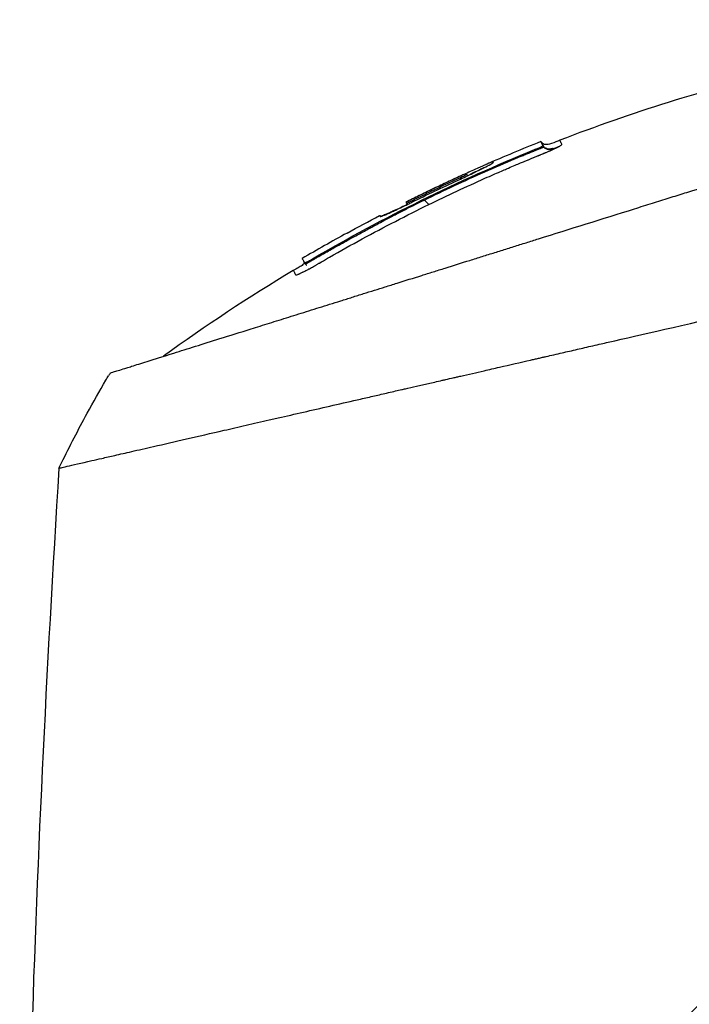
# Model space of a CAD drawing. Header units: millimetres. Extents: x 0 to 4378, y 0 to 2376.
# Tile 65 of 256: x 180 to 226, y 671 to 739. Entities that reach past the tile are written whole.
import ezdxf

# ---------------------------------------------------------------- set-up
doc = ezdxf.new("R2010")
doc.units = ezdxf.units.MM
doc.header["$LTSCALE"] = 0.2

# ---------------------------------------------------------------- blocks, each defined once
blk = doc.blocks.new('A$C078f5041')
for p, q in [((24.686, 230.961), (24.686, 230.961)), ((25.873, 230.589), (25.8, 230.516)), ((25.873, 230.589), (26.015, 230.868)), ((26.015, 230.868), (25.942, 230.796)), ((26.444, 230.312), (26.391, 230.26)), ((31.208, 228.644), (31.075, 228.512)), ((31.563, 228.286), (31.637, 228.36)), ((33.782, 226.504), (34.095, 226.817)), ((35.343, 226.603), (35.256, 226.516)), ((35.344, 226.604), (35.344, 226.604)), ((35.374, 226.664), (35.374, 226.665)), ((36.754, 225.467), (36.754, 225.467)), ((37.199, 225.732), (37.137, 225.67)), ((37.199, 225.731), (37.137, 225.669)), ((37.167, 225.669), (37.165, 225.667)), ((39.46, 224.527), (39.457, 224.524)), ((39.458, 224.523), (39.46, 224.527)), ((41.81, 222.684), (41.859, 222.734)), ((42.372, 222.397), (42.429, 222.455))]:
    blk.add_line(p, q)
for centre, radius, start, end in [((-18.856, 118.524), 120.788, 63.64121, 65.31295), ((-19.077, 117.833), 121.694, 61.24936, 62.45507), ((-19.076, 117.836), 121.689, 61.24844, 62.45484), ((-18.383, 170.562), 86.482, 28.64602, 30.39578), ((-18.37, 170.569), 86.467, 26.08279, 28.64596)]:
    blk.add_arc(centre, radius, start, end)
for centre, major_axis, ratio, start_param, end_param in [((-15.467, 172.949), (53.33, -65.746), 0.977068, 1.416312, 1.42047), ((-18.387, 170.561), (-37.647, 77.862), 1, 4.712389, 4.717251)]:
    blk.add_ellipse(centre, major_axis=major_axis, ratio=ratio, start_param=start_param, end_param=end_param)
for points, knots in [([(-21.702, 239.103), (-11.252, 239.329), (-0.686, 238.183), (14.637, 234.472), (19.73, 232.878), (24.686, 230.961)], [0, 0, 0, 0, 3.135776, 3.135776, 4.729873, 4.729873, 4.729873, 4.729873]), ([(55.923, 214.808), (55.923, 214.808), (55.924, 214.808), (55.848, 214.832), (55.803, 214.846), (55.706, 214.876), (55.662, 214.89), (55.414, 214.968), (55.128, 215.057), (54.657, 215.205), (54.546, 215.24), (54.116, 215.374), (53.757, 215.487), (52.812, 215.783), (52.191, 215.977), (50.56, 216.487), (49.493, 216.822), (47.614, 217.41), (46.89, 217.637), (45.713, 218.005), (45.287, 218.138), (44.416, 218.411), (43.967, 218.551), (43.284, 218.765), (43.055, 218.837), (42.593, 218.981), (42.354, 219.056), (41.873, 219.207), (41.635, 219.282), (41.157, 219.431), (40.917, 219.506), (40.424, 219.66), (40.166, 219.741), (39.641, 219.905), (39.376, 219.988), (38.848, 220.154), (38.582, 220.237), (37.819, 220.476), (37.316, 220.633), (36.545, 220.874), (36.27, 220.96), (35.436, 221.222), (34.858, 221.402), (34.027, 221.663), (33.752, 221.749), (33.345, 221.876), (33.205, 221.92), (32.93, 222.006), (32.79, 222.05), (32.081, 222.272), (31.513, 222.449), (30.649, 222.72), (30.359, 222.811), (29.782, 222.991), (29.492, 223.082), (28.909, 223.264), (28.622, 223.354), (28.182, 223.492), (28.033, 223.538), (27.743, 223.629), (27.602, 223.674), (27.308, 223.765), (27.16, 223.812), (26.738, 223.944), (26.451, 224.034), (23.977, 224.808), (21.745, 225.506), (19.292, 226.274), (19.084, 226.339), (18.667, 226.469), (18.463, 226.533), (18.063, 226.659), (17.865, 226.721), (17.474, 226.843), (17.282, 226.903), (16.904, 227.021), (16.715, 227.08), (16.175, 227.249), (15.814, 227.363), (14.775, 227.688), (14.089, 227.902), (13.143, 228.198), (12.851, 228.29), (12.421, 228.424), (12.284, 228.467), (11.879, 228.594), (11.614, 228.677), (11.098, 228.838), (10.852, 228.915), (10.14, 229.138), (9.677, 229.283), (8.409, 229.679), (7.607, 229.93), (6.218, 230.365), (5.626, 230.55), (4.159, 231.009), (3.29, 231.282), (2.005, 231.683), (1.58, 231.816), (0.948, 232.014), (0.738, 232.08), (0.424, 232.178), (0.32, 232.21), (0.164, 232.259), (0.112, 232.275), (0.034, 232.3), (0.008, 232.308), (-0.043, 232.324), (-0.069, 232.332), (-0.095, 232.34)], [0.000002, 0.000002, 0.000002, 0.000002, 0.069197, 0.069197, 0.114534, 0.114534, 0.144702, 0.144702, 0.264696, 0.264696, 0.298939, 0.298939, 0.390543, 0.390543, 0.512586, 0.512586, 0.675499, 0.675499, 0.768567, 0.768567, 0.818982, 0.818982, 0.869168, 0.869168, 0.893816, 0.893816, 0.918563, 0.918563, 0.942438, 0.942438, 0.965778, 0.965778, 0.990015, 0.990015, 1.013238, 1.013238, 1.036561, 1.036561, 1.079437, 1.079437, 1.103029, 1.103029, 1.150554, 1.150554, 1.170118, 1.170118, 1.179962, 1.179962, 1.190604, 1.190604, 1.231769, 1.231769, 1.252381, 1.252381, 1.273109, 1.273109, 1.29373, 1.29373, 1.303437, 1.303437, 1.31286, 1.31286, 1.322284, 1.322284, 1.341511, 1.341511, 1.488539, 1.488539, 1.502369, 1.502369, 1.515667, 1.515667, 1.528459, 1.528459, 1.540776, 1.540776, 1.552791, 1.552791, 1.576553, 1.576553, 1.621793, 1.621793, 1.642228, 1.642228, 1.65172, 1.65172, 1.669964, 1.669964, 1.68722, 1.68722, 1.719636, 1.719636, 1.776396, 1.776396, 1.818992, 1.818992, 1.882883, 1.882883, 1.914826, 1.914826, 1.930788, 1.930788, 1.938768, 1.938768, 1.942759, 1.942759, 1.944754, 1.944754, 1.946743, 1.946743, 1.946743, 1.946743]), ([(24.775, 230.518), (24.762, 230.525), (24.75, 230.532), (24.738, 230.538), (24.732, 230.541), (24.726, 230.544), (24.721, 230.547), (24.715, 230.55), (24.71, 230.554), (24.704, 230.557), (24.699, 230.56), (24.694, 230.562), (24.688, 230.565), (24.683, 230.568), (24.678, 230.571), (24.673, 230.574), (24.664, 230.58), (24.654, 230.585), (24.646, 230.59), (24.611, 230.612), (24.584, 230.63), (24.567, 230.644), (24.549, 230.659), (24.541, 230.67), (24.541, 230.678), (24.542, 230.679), (24.543, 230.681), (24.543, 230.683), (24.544, 230.684), (24.545, 230.686), (24.546, 230.687), (24.547, 230.691), (24.549, 230.694), (24.551, 230.697), (24.563, 230.722), (24.575, 230.745), (24.586, 230.766), (24.607, 230.806), (24.624, 230.84), (24.638, 230.868), (24.639, 230.87), (24.64, 230.872), (24.641, 230.874), (24.655, 230.9), (24.665, 230.92), (24.673, 230.935), (24.673, 230.936), (24.674, 230.937), (24.675, 230.939), (24.682, 230.953), (24.686, 230.96), (24.686, 230.961)], [-1, -1, -1, -1, -0.9989185, -0.9989185, -0.9989185, -0.9983778, -0.9983778, -0.9983778, -0.9978371, -0.9978371, -0.9978371, -0.9972963, -0.9972963, -0.9972963, -0.9967556, -0.9967556, -0.9967556, -0.9956741, -0.9956741, -0.9956741, -0.9913482, -0.9913482, -0.9913482, -0.9870224, -0.9870224, -0.9870224, -0.9859409, -0.9859409, -0.9859409, -0.9848594, -0.9848594, -0.9848594, -0.9826965, -0.9826965, -0.9826965, -0.965393, -0.965393, -0.965393, -0.9332255, -0.9332255, -0.9332255, -0.930786, -0.930786, -0.930786, -0.8993296, -0.8993296, -0.8993296, -0.896179, -0.896179, -0.896179, -0.8616263, -0.8616263, -0.8616263, -0.8616263]), ([(24.686, 230.961), (24.877, 230.887), (25.063, 230.798), (25.357, 230.697), (25.46, 230.668), (25.627, 230.657), (25.691, 230.662), (25.806, 230.696), (25.859, 230.724), (25.918, 230.772), (25.93, 230.784), (25.942, 230.796)], [0, 0, 0, 0, 0.0615747, 0.0615747, 0.0930895, 0.0930895, 0.1117251, 0.1117251, 0.1291947, 0.1291947, 0.1343162, 0.1343162, 0.1343162, 0.1343162]), ([(33.782, 226.504), (32.494, 227.134), (31.195, 227.74), (29.885, 228.322), (29.673, 228.417), (29.477, 228.503), (29.265, 228.596), (29.233, 228.61), (29.028, 228.7), (28.873, 228.767), (28.606, 228.883), (28.492, 228.932), (28.392, 228.975), (28.21, 229.053), (28.045, 229.123), (27.748, 229.248), (27.617, 229.304), (27.388, 229.4), (27.29, 229.44), (27.176, 229.488), (27.145, 229.5), (27.117, 229.512), (27.031, 229.548), (26.95, 229.581), (26.873, 229.613), (26.87, 229.614), (26.867, 229.615), (26.848, 229.623), (26.813, 229.637), (26.71, 229.679), (26.643, 229.707), (26.548, 229.745), (26.537, 229.749), (26.521, 229.756), (26.516, 229.758), (26.511, 229.76), (26.423, 229.795), (26.346, 229.826), (26.249, 229.866), (26.22, 229.878), (26.194, 229.888), (26.18, 229.894), (26.161, 229.902), (26.125, 229.917), (26.112, 229.922), (26.088, 229.932), (26.077, 229.936), (26.057, 229.944), (26.048, 229.948), (26.039, 229.952), (26.025, 229.958), (26.01, 229.964), (25.958, 229.985), (25.92, 230.001), (25.88, 230.018), (25.862, 230.025), (25.842, 230.034), (25.798, 230.052), (25.775, 230.062), (25.738, 230.077), (25.725, 230.083), (25.686, 230.099), (25.659, 230.111), (25.603, 230.135), (25.574, 230.147), (25.544, 230.16), (25.514, 230.172), (25.488, 230.184), (25.453, 230.199), (25.443, 230.203), (25.422, 230.212), (25.411, 230.217), (25.389, 230.227), (25.378, 230.232), (25.349, 230.245), (25.333, 230.252), (25.313, 230.261), (25.308, 230.263), (25.288, 230.272), (25.276, 230.277), (25.256, 230.286), (25.248, 230.29), (25.242, 230.293), (25.221, 230.302), (25.199, 230.312), (25.148, 230.336), (25.117, 230.35), (25.057, 230.378), (25.028, 230.392), (24.995, 230.408), (24.99, 230.41), (24.985, 230.412), (24.975, 230.417), (24.965, 230.422), (24.936, 230.436), (24.919, 230.445), (24.887, 230.461), (24.873, 230.468), (24.847, 230.481), (24.835, 230.487), (24.815, 230.497), (24.807, 230.502), (24.792, 230.509), (24.786, 230.513), (24.778, 230.516), (24.776, 230.517), (24.775, 230.518)], [-1, -1, -1, -1, -0.5714286, -0.5714286, -0.5714286, -0.5255574, -0.5255574, -0.517013, -0.517013, -0.4712009, -0.4712009, -0.4285714, -0.4285714, -0.4285714, -0.3868059, -0.3868059, -0.3450253, -0.3450253, -0.3032608, -0.3032608, -0.2857143, -0.2857143, -0.2857143, -0.2513176, -0.2513176, -0.25, -0.25, -0.25, -0.2337562, -0.2337562, -0.2172936, -0.2172936, -0.2152452, -0.2152452, -0.2142857, -0.2142857, -0.2142857, -0.1903263, -0.1903263, -0.1785714, -0.1785714, -0.1785714, -0.170079, -0.170079, -0.1658975, -0.1658975, -0.16301, -0.16301, -0.1607143, -0.1607143, -0.1607143, -0.15572, -0.15572, -0.1428571, -0.1428571, -0.1428571, -0.1345003, -0.1345003, -0.1263958, -0.1263958, -0.1223688, -0.1223688, -0.1146267, -0.1146267, -0.1071429, -0.1071429, -0.1071429, -0.1010737, -0.1010737, -0.0986615, -0.0986615, -0.0956016, -0.0956016, -0.0922441, -0.0922441, -0.0863776, -0.0863776, -0.0841138, -0.0841138, -0.0777712, -0.0777712, -0.0714286, -0.0714286, -0.0714286, -0.0625785, -0.0625785, -0.0498607, -0.0498607, -0.0377346, -0.0377346, -0.0357143, -0.0357143, -0.0357143, -0.0328765, -0.0328765, -0.0268637, -0.0268637, -0.0209459, -0.0209459, -0.0148784, -0.0148784, -0.0087709, -0.0087709, -0.0026649, -0.0026649, 0, 0, 0, 0]), ([(25.157, 230.394), (25.158, 230.394), (25.161, 230.393), (25.167, 230.391), (25.173, 230.389), (25.194, 230.383), (25.21, 230.379), (25.275, 230.362), (25.324, 230.353), (25.433, 230.345), (25.495, 230.348), (25.585, 230.373), (25.614, 230.384), (25.653, 230.404), (25.663, 230.409), (25.681, 230.42), (25.688, 230.424), (25.696, 230.43), (25.697, 230.43), (25.698, 230.431), (25.698, 230.431), (25.699, 230.431), (25.699, 230.432), (25.699, 230.432), (25.699, 230.432), (25.699, 230.432)], [0.03476979, 0.03476979, 0.03476979, 0.03476979, 0.03527446, 0.03527446, 0.03739932, 0.03739932, 0.04377442, 0.04377442, 0.06293776, 0.06293776, 0.08405328, 0.08405328, 0.09413373, 0.09413373, 0.09775177, 0.09775177, 0.10046423, 0.10046423, 0.10071842, 0.10071842, 0.10086598, 0.10086598, 0.10093976, 0.10093976, 0.10094429, 0.10094429, 0.10094429, 0.10094429]), ([(25.813, 230.499), (25.808, 230.503), (25.804, 230.506), (25.801, 230.51), (25.8, 230.511), (25.799, 230.514), (25.799, 230.515), (25.8, 230.516), (25.8, 230.516), (25.8, 230.516)], [0.0000001, 0.0000001, 0.0000001, 0.0000001, 0.4648523, 0.4648523, 0.6972784, 0.6972784, 0.9297046, 0.9297046, 0.9999997, 0.9999997, 0.9999997, 0.9999997]), ([(25.8, 230.516), (25.8, 230.517), (25.8, 230.518), (25.801, 230.518), (25.801, 230.519), (25.801, 230.519), (25.802, 230.52), (25.802, 230.522), (25.803, 230.523), (25.804, 230.525), (25.807, 230.53), (25.81, 230.536), (25.813, 230.542), (25.815, 230.547), (25.818, 230.553), (25.821, 230.558), (25.822, 230.56), (25.822, 230.561), (25.823, 230.562), (25.824, 230.564), (25.825, 230.565), (25.825, 230.566), (25.827, 230.569), (25.828, 230.572), (25.829, 230.574), (25.84, 230.595), (25.85, 230.615), (25.859, 230.633), (25.878, 230.669), (25.893, 230.699), (25.905, 230.723), (25.917, 230.747), (25.927, 230.765), (25.933, 230.777), (25.939, 230.789), (25.942, 230.795), (25.942, 230.796), (25.942, 230.796), (25.942, 230.796), (25.942, 230.796), (25.942, 230.796), (25.942, 230.796), (25.942, 230.796)], [0, 0, 0, 0, 0.0013857, 0.0013857, 0.0013857, 0.0033723, 0.0033723, 0.0033723, 0.0073454, 0.0073454, 0.0073454, 0.0232379, 0.0232379, 0.0232379, 0.0391303, 0.0391303, 0.0391303, 0.0431034, 0.0431034, 0.0431034, 0.0470765, 0.0470765, 0.0470765, 0.0550227, 0.0550227, 0.0550227, 0.1185925, 0.1185925, 0.1185925, 0.2457321, 0.2457321, 0.2457321, 0.3728716, 0.3728716, 0.3728716, 0.5000112, 0.5000112, 0.5000112, 0.5021867, 0.5021867, 0.5021867, 0.5021913, 0.5021913, 0.5021913, 0.5021913]), ([(26.391, 230.26), (26.383, 230.263), (26.375, 230.266), (26.367, 230.27), (26.345, 230.279), (26.323, 230.288), (26.3, 230.297), (26.256, 230.314), (26.212, 230.331), (26.17, 230.348), (26.138, 230.361), (26.107, 230.373), (26.078, 230.384), (26.05, 230.395), (26.023, 230.406), (25.998, 230.416), (25.979, 230.423), (25.961, 230.431), (25.944, 230.438), (25.924, 230.446), (25.906, 230.453), (25.89, 230.46), (25.88, 230.465), (25.871, 230.469), (25.863, 230.473), (25.85, 230.478), (25.839, 230.484), (25.83, 230.489), (25.823, 230.493), (25.817, 230.496), (25.813, 230.499)], [0.0000004, 0.0000004, 0.0000004, 0.0000004, 0.0317634, 0.0317634, 0.0317634, 0.1197849, 0.1197849, 0.1197849, 0.2958279, 0.2958279, 0.2958279, 0.4283299, 0.4283299, 0.4283299, 0.5535213, 0.5535213, 0.5535213, 0.647914, 0.647914, 0.647914, 0.7573052, 0.7573052, 0.7573052, 0.823957, 0.823957, 0.823957, 0.9223757, 0.9223757, 0.9223757, 0.9999999, 0.9999999, 0.9999999, 0.9999999]), ([(26.444, 230.312), (26.372, 230.342), (26.301, 230.371), (26.162, 230.432), (26.095, 230.462), (25.987, 230.514), (25.945, 230.536), (25.9, 230.562), (25.889, 230.57), (25.874, 230.582), (25.871, 230.587), (25.873, 230.589)], [-0.09630619, -0.09630619, -0.09630619, -0.09630619, -0.07315238, -0.07315238, -0.0481541, -0.0481541, -0.02507616, -0.02507616, -0.01226192, -0.01226192, -0.000001, -0.000001, -0.000001, -0.000001]), ([(34.095, 226.817), (32.709, 227.496), (31.31, 228.148), (29.898, 228.773), (29.192, 229.086), (28.484, 229.391), (27.772, 229.69), (27.594, 229.765), (27.416, 229.839), (27.238, 229.913), (27.193, 229.932), (27.148, 229.95), (27.104, 229.968), (27.082, 229.978), (27.059, 229.987), (27.037, 229.996), (27.015, 230.005), (26.992, 230.014), (26.97, 230.024), (26.881, 230.06), (26.792, 230.097), (26.702, 230.133), (26.613, 230.17), (26.524, 230.206), (26.434, 230.242), (26.423, 230.247), (26.412, 230.252), (26.401, 230.256), (26.398, 230.257), (26.394, 230.259), (26.391, 230.26)], [0, 0, 0, 0, 0.548701, 0.548701, 0.548701, 0.823051, 0.823051, 0.823051, 0.891639, 0.891639, 0.891639, 0.908786, 0.908786, 0.908786, 0.917359, 0.917359, 0.917359, 0.925933, 0.925933, 0.925933, 0.960226, 0.960226, 0.960226, 0.99452, 0.99452, 0.99452, 0.998807, 0.998807, 0.998807, 1, 1, 1, 1]), ([(41.859, 222.734), (39.381, 224.181), (36.857, 225.536), (31.714, 228.064), (29.1, 229.235), (26.444, 230.312)], [-1.719535, -1.719535, -1.719535, -1.719535, -0.859768, -0.859768, -0.000001, -0.000001, -0.000001, -0.000001]), ([(-45.741, 229.507), (-45.741, 229.507), (-45.722, 229.489), (-45.676, 229.442), (-45.665, 229.431), (-45.615, 229.381), (-45.566, 229.332), (-45.47, 229.237), (-45.431, 229.197), (-45.326, 229.092), (-45.256, 229.023), (-45.109, 228.875), (-45.034, 228.8), (-44.825, 228.591), (-44.683, 228.449), (-44.469, 228.236), (-44.411, 228.177), (-44.208, 227.975), (-44.056, 227.823), (-43.797, 227.563), (-43.695, 227.461), (-43.461, 227.227), (-43.327, 227.093), (-43.046, 226.812), (-42.899, 226.666), (-42.725, 226.492), (-42.703, 226.469), (-42.508, 226.274), (-42.328, 226.095), (-41.977, 225.744), (-41.807, 225.573), (-41.401, 225.167), (-41.162, 224.929), (-40.764, 224.531), (-40.61, 224.377), (-40.117, 223.884), (-39.768, 223.534), (-39.035, 222.801), (-38.65, 222.417), (-38.088, 221.854), (-37.92, 221.687), (-37.155, 220.922), (-36.535, 220.302), (-35.487, 219.254), (-35.073, 218.84), (-34.159, 217.925), (-33.655, 217.421), (-32.615, 216.381), (-32.077, 215.844), (-31.429, 215.195), (-31.327, 215.093), (-30.534, 214.3), (-29.828, 213.595), (-28.59, 212.357), (-28.064, 211.83), (-26.84, 210.606), (-26.139, 209.905), (-24.832, 208.598), (-24.229, 207.995), (-23.219, 206.986), (-22.817, 206.583), (-22.141, 205.907), (-21.869, 205.635), (-21.255, 205.022), (-20.913, 204.679), (-20.225, 203.991), (-19.88, 203.646), (-19.225, 202.991), (-18.916, 202.682), (-18.567, 202.333), (-18.527, 202.293), (-18.138, 201.904), (-17.786, 201.553), (-16.896, 200.663), (-16.355, 200.122), (-15.642, 199.409), (-15.473, 199.239), (-14.588, 198.354), (-13.868, 197.635), (-12.42, 196.186), (-11.692, 195.458), (-10.228, 193.994), (-9.492, 193.259), (-8.014, 191.781), (-7.272, 191.038), (-5.778, 189.544), (-5.026, 188.792), (-3.525, 187.291), (-2.776, 186.542), (-1.71, 185.477), (-1.395, 185.161), (-0.762, 184.528), (-0.444, 184.211), (-0.003, 183.769), (0.122, 183.644), (0.437, 183.33), (0.627, 183.14), (1.006, 182.76), (1.196, 182.57), (1.577, 182.19), (1.767, 181.999), (2.126, 181.641), (2.294, 181.472), (2.486, 181.281), (2.508, 181.258), (2.768, 180.999), (3.006, 180.761), (3.484, 180.283), (3.723, 180.043), (4.203, 179.564), (4.443, 179.324), (4.733, 179.033), (4.781, 178.985), (5.074, 178.692), (5.322, 178.444), (5.827, 177.94), (6.083, 177.683), (6.604, 177.162), (6.868, 176.899), (7.335, 176.431), (7.532, 176.234), (7.916, 175.85), (8.104, 175.663), (8.488, 175.279), (8.684, 175.082), (9.068, 174.698), (9.255, 174.511), (9.625, 174.141), (9.807, 173.959), (10.173, 173.593), (10.357, 173.409), (10.557, 173.209), (10.575, 173.192), (10.786, 172.981), (10.979, 172.787), (11.362, 172.405), (11.55, 172.216), (11.894, 171.873), (12.048, 171.718), (12.24, 171.527), (12.275, 171.491), (12.429, 171.337), (12.547, 171.219), (12.738, 171.029), (12.81, 170.956), (12.991, 170.775), (13.101, 170.666), (13.291, 170.475), (13.372, 170.395), (13.589, 170.177), (13.726, 170.041), (13.917, 169.85), (13.97, 169.797), (14.224, 169.542), (14.429, 169.337), (14.841, 168.926), (15.047, 168.719), (15.461, 168.306), (15.667, 168.099), (16.014, 167.752), (16.154, 167.612), (17.111, 166.656), (17.925, 165.841), (19.426, 164.341), (20.112, 163.654), (21.381, 162.385), (21.964, 161.803), (22.704, 161.062), (22.864, 160.903), (23.68, 160.087), (24.334, 159.433), (25.067, 158.7), (25.148, 158.618), (25.753, 158.013), (26.275, 157.491), (27.001, 156.765), (27.208, 156.558), (27.901, 155.866), (28.385, 155.381), (29.103, 154.663), (29.339, 154.428), (30.371, 153.396), (31.162, 152.604), (32.57, 151.197), (33.189, 150.578), (34.412, 149.355), (35.016, 148.75), (36.203, 147.563), (36.786, 146.98), (37.539, 146.227), (37.715, 146.051), (38.832, 144.934), (39.759, 144.007), (41.05, 142.717), (41.428, 142.339), (42.641, 141.125), (43.464, 140.302), (44.683, 139.083), (45.093, 138.674), (46.041, 137.726), (46.576, 137.19), (47.612, 136.154), (48.114, 135.652), (48.712, 135.054), (48.819, 134.948), (49.663, 134.103), (50.377, 133.389), (51.39, 132.377), (51.711, 132.055), (52.408, 131.358), (52.78, 130.986), (53.493, 130.274), (53.834, 129.932), (54.357, 129.41), (54.545, 129.221), (54.946, 128.82), (55.157, 128.609), (55.549, 128.217), (55.731, 128.035), (56.131, 127.636), (56.345, 127.421), (56.691, 127.075), (56.827, 126.94), (57.139, 126.627), (57.313, 126.454), (57.614, 126.153), (57.744, 126.023), (58.027, 125.739), (58.177, 125.589), (58.428, 125.339), (58.531, 125.235), (58.772, 124.995), (58.904, 124.863), (59.098, 124.669), (59.167, 124.6), (59.325, 124.441), (59.411, 124.355), (59.554, 124.212), (59.614, 124.152), (59.765, 124.002), (59.842, 123.924), (59.911, 123.855), (59.922, 123.844), (59.984, 123.783), (60.013, 123.754), (60.02, 123.746), (60.021, 123.746), (60.021, 123.746)], [0, 0, 0, 0, 0.257354, 0.257354, 0.326237, 0.326237, 0.532709, 0.532709, 0.653072, 0.653072, 0.826383, 0.826383, 0.980612, 0.980612, 1.221018, 1.221018, 1.308472, 1.308472, 1.512953, 1.512953, 1.636992, 1.636992, 1.789146, 1.789146, 1.943102, 1.943102, 1.965845, 1.965845, 2.139379, 2.139379, 2.294197, 2.294197, 2.497442, 2.497442, 2.621999, 2.621999, 2.888446, 2.888446, 3.162424, 3.162424, 3.276803, 3.276803, 3.678252, 3.678252, 3.9315, 3.9315, 4.226971, 4.226971, 4.529662, 4.529662, 4.586048, 4.586048, 4.965901, 4.965901, 5.240486, 5.240486, 5.596576, 5.596576, 5.895461, 5.895461, 6.09193, 6.09193, 6.223224, 6.223224, 6.387068, 6.387068, 6.550917, 6.550917, 6.696146, 6.696146, 6.714688, 6.714688, 6.878445, 6.878445, 7.127882, 7.127882, 7.205393, 7.205393, 7.531923, 7.531923, 7.858453, 7.858453, 8.185149, 8.185149, 8.511845, 8.511845, 8.840084, 8.840084, 9.164788, 9.164788, 9.300716, 9.300716, 9.43764, 9.43764, 9.491568, 9.491568, 9.573784, 9.573784, 9.656087, 9.656087, 9.738273, 9.738273, 9.810512, 9.810512, 9.820176, 9.820176, 9.921487, 9.921487, 10.022047, 10.022047, 10.121234, 10.121234, 10.140813, 10.140813, 10.240775, 10.240775, 10.34206, 10.34206, 10.443345, 10.443345, 10.519125, 10.519125, 10.593519, 10.593519, 10.673571, 10.673571, 10.751664, 10.751664, 10.828971, 10.828971, 10.907781, 10.907781, 10.915165, 10.915165, 10.998748, 10.998748, 11.080195, 11.080195, 11.146615, 11.146615, 11.161943, 11.161943, 11.21211, 11.21211, 11.242651, 11.242651, 11.288319, 11.288319, 11.321832, 11.321832, 11.377745, 11.377745, 11.399138, 11.399138, 11.480179, 11.480179, 11.560404, 11.560404, 11.640086, 11.640086, 11.694297, 11.694297, 12.011124, 12.011124, 12.279997, 12.279997, 12.509628, 12.509628, 12.572827, 12.572827, 12.833111, 12.833111, 12.865725, 12.865725, 13.07529, 13.07529, 13.158686, 13.158686, 13.355513, 13.355513, 13.451637, 13.451637, 13.778619, 13.778619, 14.038498, 14.038498, 14.296261, 14.296261, 14.549067, 14.549067, 14.626299, 14.626299, 15.04137, 15.04137, 15.215105, 15.215105, 15.604069, 15.604069, 15.80398, 15.80398, 16.073193, 16.073193, 16.335419, 16.335419, 16.392609, 16.392609, 16.791079, 16.791079, 16.982171, 16.982171, 17.214497, 17.214497, 17.441103, 17.441103, 17.573214, 17.573214, 17.727887, 17.727887, 17.868871, 17.868871, 18.045189, 18.045189, 18.163993, 18.163993, 18.326743, 18.326743, 18.458589, 18.458589, 18.625722, 18.625722, 18.752843, 18.752843, 18.936687, 18.936687, 19.046733, 19.046733, 19.205689, 19.205689, 19.340689, 19.340689, 19.583635, 19.583635, 19.634122, 19.634122, 19.890387, 19.890387, 19.927065, 19.927065, 19.927065, 19.927065]), ([(31.593, 228.272), (31.424, 228.35), (31.255, 228.428), (30.924, 228.583), (30.764, 228.659), (30.407, 228.83), (30.155, 228.953), (29.787, 229.139), (29.609, 229.229), (29.224, 229.451), (29.332, 229.437), (29.327, 229.467), (29.322, 229.471), (29.322, 229.48), (29.343, 229.478), (29.537, 229.398), (29.651, 229.35), (30.096, 229.154), (30.323, 229.052), (30.87, 228.806), (31.163, 228.672), (31.7, 228.427), (32.125, 228.231), (33.375, 227.648), (34.378, 227.163), (35.374, 226.665)], [-3.167848, -3.167848, -3.167848, -3.167848, -2.81724, -2.81724, -2.467917, -2.467917, -1.999757, -1.999757, -1.713271, -1.713271, -1.133006, -1.133006, -1.013161, -1.013161, -0.71142, -0.71142, -0.596427, -0.596427, -0.511366, -0.511366, -0.413735, -0.413735, -0.334218, -0.334218, -0.000001, -0.000001, -0.000001, -0.000001]), ([(29.325, 229.455), (29.325, 229.455), (29.325, 229.455), (29.32, 229.45), (29.316, 229.446), (29.312, 229.443)], [0, 0, 0, 0, 0.000101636, 0.000101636, 0.002849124, 0.002849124, 0.002849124, 0.002849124]), ([(29.957, 229.053), (29.973, 229.045), (29.989, 229.037), (30.108, 228.98), (30.219, 228.927), (30.394, 228.842), (30.455, 228.813), (30.578, 228.753), (30.641, 228.723), (30.784, 228.653), (30.865, 228.613), (30.947, 228.573)], [0.5183171, 0.5183171, 0.5183171, 0.5183171, 0.5367422, 0.5367422, 0.6513142, 0.6513142, 0.7086002, 0.7086002, 0.7658861, 0.7658861, 0.8368401, 0.8368401, 0.8368401, 0.8368401]), ([(31.637, 228.36), (31.513, 228.416), (31.397, 228.472), (31.268, 228.537), (31.234, 228.554), (31.189, 228.58), (31.178, 228.587), (31.181, 228.593), (31.183, 228.596), (31.186, 228.602), (31.188, 228.605), (31.192, 228.613), (31.194, 228.619), (31.199, 228.628), (31.201, 228.632), (31.205, 228.639), (31.206, 228.642), (31.208, 228.645), (31.22, 228.641), (31.268, 228.62), (31.303, 228.605), (31.435, 228.547), (31.553, 228.494), (31.754, 228.401), (31.832, 228.365), (31.987, 228.294), (32.065, 228.258), (32.297, 228.15), (32.452, 228.078), (32.916, 227.86), (33.225, 227.714), (33.841, 227.418), (34.148, 227.269), (34.609, 227.044), (34.762, 226.968), (35.068, 226.817), (35.221, 226.74), (35.374, 226.664)], [0, 0, 0, 0, 0.049586, 0.049586, 0.074046, 0.074046, 0.09857, 0.09857, 0.137167, 0.137167, 0.175764, 0.175764, 0.252958, 0.252958, 0.330152, 0.330152, 0.407345, 0.407345, 0.43188, 0.43188, 0.45635, 0.45635, 0.505944, 0.505944, 0.536823, 0.536823, 0.567702, 0.567702, 0.629461, 0.629461, 0.752975, 0.752975, 0.876487, 0.876487, 0.938244, 0.938244, 1, 1, 1, 1]), ([(35.374, 226.664), (35.373, 226.662), (35.371, 226.659), (35.368, 226.652), (35.366, 226.647), (35.36, 226.637), (35.357, 226.631), (35.352, 226.621), (35.351, 226.618), (35.347, 226.611), (35.345, 226.607), (35.342, 226.601), (35.329, 226.604), (35.281, 226.623), (35.246, 226.638), (35.115, 226.698), (34.998, 226.753), (34.607, 226.947), (34.339, 227.079), (33.801, 227.34), (33.532, 227.47), (32.992, 227.728), (32.722, 227.855), (32.316, 228.046), (32.18, 228.109), (31.977, 228.203), (31.909, 228.234), (31.773, 228.297), (31.705, 228.328), (31.637, 228.36)], [0, 0, 0, 0, 0.102758, 0.102758, 0.205514, 0.205514, 0.30827, 0.30827, 0.359648, 0.359648, 0.411026, 0.411026, 0.438236, 0.438236, 0.465377, 0.465377, 0.5204, 0.5204, 0.640302, 0.640302, 0.760202, 0.760202, 0.880101, 0.880101, 0.94005, 0.94005, 0.970025, 0.970025, 1, 1, 1, 1]), ([(42.512, 221.824), (42.491, 221.835), (42.47, 221.845), (42.41, 221.875), (42.371, 221.895), (42.29, 221.937), (42.248, 221.959), (42.185, 221.993), (42.163, 222.004), (42.12, 222.028), (42.098, 222.039), (41.988, 222.099), (41.896, 222.15), (41.757, 222.228), (41.711, 222.254), (41.641, 222.295), (41.617, 222.308), (41.57, 222.335), (41.547, 222.349), (41.5, 222.376), (41.477, 222.39), (41.43, 222.417), (41.406, 222.43), (41.336, 222.471), (41.289, 222.499), (41.055, 222.634), (40.867, 222.743), (39.926, 223.281), (39.168, 223.704), (36.883, 224.947), (35.341, 225.742), (33.782, 226.504)], [-0.1447486, -0.1447486, -0.1447486, -0.1447486, -0.1434058, -0.1434058, -0.1410549, -0.1410549, -0.138704, -0.138704, -0.1375285, -0.1375285, -0.1363531, -0.1363531, -0.1316512, -0.1316512, -0.1293003, -0.1293003, -0.1281249, -0.1281249, -0.1269494, -0.1269494, -0.125774, -0.125774, -0.1245985, -0.1245985, -0.1222476, -0.1222476, -0.1128439, -0.1128439, -0.0752293, -0.0752293, 0, 0, 0, 0]), ([(37.255, 225.203), (37.112, 225.279), (36.953, 225.363), (36.777, 225.455), (36.599, 225.548), (36.405, 225.65), (36.193, 225.76), (36.146, 225.784), (36.098, 225.808), (36.058, 225.829), (35.795, 225.965), (35.556, 226.087), (35.331, 226.201), (35.105, 226.316), (34.894, 226.422), (34.698, 226.519), (34.5, 226.618), (34.318, 226.708), (34.152, 226.789), (34.133, 226.799), (34.114, 226.808), (34.095, 226.817)], [0.6281551, 0.6281551, 0.6281551, 0.6281551, 0.6827895, 0.6827895, 0.6827895, 0.7378444, 0.7378444, 0.7378444, 0.75, 0.75, 0.75, 0.8295207, 0.8295207, 0.8295207, 0.909617, 0.909617, 0.909617, 0.9906835, 0.9906835, 0.9906835, 1, 1, 1, 1]), ([(37.167, 225.669), (37.166, 225.666), (37.159, 225.665), (37.148, 225.667), (37.139, 225.669), (37.127, 225.672), (37.113, 225.676), (37.111, 225.676), (37.109, 225.677), (37.107, 225.678), (37.074, 225.688), (37.027, 225.705), (36.968, 225.728), (36.962, 225.731), (36.955, 225.733), (36.948, 225.736), (36.89, 225.759), (36.821, 225.788), (36.742, 225.822), (36.663, 225.856), (36.573, 225.896), (36.474, 225.94), (36.464, 225.945), (36.453, 225.95), (36.443, 225.955), (36.355, 225.995), (36.259, 226.038), (36.159, 226.085), (36.133, 226.097), (36.107, 226.109), (36.08, 226.122), (35.972, 226.172), (35.858, 226.226), (35.74, 226.282), (35.732, 226.286), (35.724, 226.29), (35.716, 226.294), (35.701, 226.301), (35.685, 226.308), (35.67, 226.316), (35.535, 226.381), (35.395, 226.448), (35.253, 226.517), (35.245, 226.521), (35.237, 226.525), (35.229, 226.529), (35.139, 226.573), (35.049, 226.617), (34.958, 226.662), (34.896, 226.692), (34.835, 226.723), (34.773, 226.754)], [-0.4066496, -0.4066496, -0.4066496, -0.4066496, -0.3777807, -0.3777807, -0.3777807, -0.3558558, -0.3558558, -0.3558558, -0.3530901, -0.3530901, -0.3530901, -0.3051435, -0.3051435, -0.3051435, -0.2996138, -0.2996138, -0.2996138, -0.2544216, -0.2544216, -0.2544216, -0.2084882, -0.2084882, -0.2084882, -0.2036806, -0.2036806, -0.2036806, -0.1633487, -0.1633487, -0.1633487, -0.1528703, -0.1528703, -0.1528703, -0.1103376, -0.1103376, -0.1103376, -0.1075118, -0.1075118, -0.1075118, -0.1019561, -0.1019561, -0.1019561, -0.053792, -0.053792, -0.053792, -0.0510136, -0.0510136, -0.0510136, -0.0206896, -0.0206896, -0.0206896, 0, 0, 0, 0]), ([(35.259, 226.519), (35.402, 226.45), (35.555, 226.376), (36.079, 226.126), (36.342, 226.005), (36.681, 225.851), (36.834, 225.785), (37.072, 225.689), (37.118, 225.678), (37.144, 225.677)], [-0.9708936, -0.9708936, -0.9708936, -0.9708936, -0.9133703, -0.9133703, -0.7804339, -0.7804339, -0.6224238, -0.6224238, -0.4397223, -0.4397223, -0.4397223, -0.4397223]), ([(35.374, 226.665), (35.372, 226.661), (35.369, 226.654), (35.359, 226.634), (35.352, 226.621), (35.344, 226.605)], [0, 0, 0, 0, 0.1540444, 0.1540444, 0.3080886, 0.3080886, 0.3080886, 0.3080886]), ([(59.475, 208.208), (59.475, 208.208), (59.475, 208.208), (59.474, 208.208), (59.474, 208.208), (59.472, 208.208), (59.47, 208.209), (59.461, 208.211), (59.453, 208.213), (59.417, 208.221), (59.381, 208.229), (59.238, 208.262), (59.093, 208.295), (58.518, 208.427), (57.945, 208.558), (56.973, 208.781), (56.742, 208.834), (56.215, 208.955), (55.915, 209.023), (55.227, 209.181), (54.837, 209.27), (53.948, 209.474), (53.442, 209.59), (51.477, 210.04), (49.834, 210.416), (47.51, 210.949), (47.002, 211.065), (45.956, 211.305), (45.418, 211.428), (44.591, 211.618), (44.311, 211.682), (43.454, 211.878), (42.868, 212.012), (41.666, 212.288), (41.053, 212.428), (39.805, 212.714), (39.17, 212.86), (38.365, 213.044), (38.202, 213.081), (37.877, 213.156), (37.719, 213.192), (37.405, 213.264), (37.248, 213.3), (36.758, 213.412), (36.427, 213.488), (35.96, 213.595), (35.81, 213.629), (35.582, 213.682), (35.496, 213.701), (35.191, 213.772), (34.904, 213.836), (34.503, 213.928), (34.364, 213.961), (33.967, 214.053), (33.666, 214.121), (33.199, 214.227), (33.027, 214.267), (32.777, 214.325), (32.69, 214.344), (32.437, 214.402), (32.264, 214.442), (32.003, 214.502), (31.916, 214.522), (31.745, 214.561), (31.658, 214.581), (31.032, 214.724), (30.483, 214.85), (29.59, 215.054), (29.234, 215.136), (28.163, 215.381), (27.435, 215.548), (26.626, 215.733), (26.535, 215.754), (26.352, 215.796), (26.26, 215.817), (26.079, 215.859), (25.988, 215.88), (25.808, 215.921), (25.724, 215.94), (25.289, 216.04), (24.903, 216.128), (24.355, 216.254), (24.188, 216.292), (23.84, 216.372), (23.654, 216.414), (23.297, 216.496), (23.134, 216.533), (22.571, 216.662), (22.192, 216.749), (21.496, 216.909), (21.168, 216.984), (18.563, 217.58), (15.486, 218.286), (10.175, 219.502), (8.843, 219.807), (6.356, 220.377), (5.2, 220.642), (3.043, 221.136), (2.042, 221.366), (0.612, 221.693), (0.178, 221.793), (-0.659, 221.984), (-1.064, 222.077), (-4.506, 222.866), (-7.473, 223.546), (-10.454, 224.228), (-10.631, 224.269), (-11.136, 224.385), (-11.466, 224.46), (-11.942, 224.569), (-12.085, 224.602), (-12.363, 224.666), (-12.499, 224.697), (-13.125, 224.84), (-13.627, 224.955), (-14.496, 225.154), (-14.865, 225.239), (-15.784, 225.449), (-16.331, 225.575), (-17.141, 225.76), (-17.41, 225.822), (-17.813, 225.914), (-17.947, 225.945), (-18.147, 225.991), (-18.213, 226.006), (-18.313, 226.029), (-18.347, 226.037), (-18.429, 226.055), (-18.465, 226.064), (-18.48, 226.067)], [0.005854, 0.005854, 0.005854, 0.005854, 0.015643, 0.015643, 0.027845, 0.027845, 0.05223, 0.05223, 0.100909, 0.100909, 0.198424, 0.198424, 0.393504, 0.393504, 0.783662, 0.783662, 0.895129, 0.895129, 1.022354, 1.022354, 1.166952, 1.166952, 1.332231, 1.332231, 1.773151, 1.773151, 1.892103, 1.892103, 2.011651, 2.011651, 2.071839, 2.071839, 2.193664, 2.193664, 2.316421, 2.316421, 2.437829, 2.437829, 2.466801, 2.466801, 2.494017, 2.494017, 2.520434, 2.520434, 2.574312, 2.574312, 2.594831, 2.594831, 2.606957, 2.606957, 2.638215, 2.638215, 2.654584, 2.654584, 2.686919, 2.686919, 2.706471, 2.706471, 2.714858, 2.714858, 2.73223, 2.73223, 2.740924, 2.740924, 2.749647, 2.749647, 2.80368, 2.80368, 2.838598, 2.838598, 2.908238, 2.908238, 2.9171, 2.9171, 2.926099, 2.926099, 2.935321, 2.935321, 2.944217, 2.944217, 2.978136, 2.978136, 2.992962, 2.992962, 3.008988, 3.008988, 3.023294, 3.023294, 3.052748, 3.052748, 3.077934, 3.077934, 3.276701, 3.276701, 3.343394, 3.343394, 3.401726, 3.401726, 3.452707, 3.452707, 3.475001, 3.475001, 3.495911, 3.495911, 3.653751, 3.653751, 3.663756, 3.663756, 3.682297, 3.682297, 3.690341, 3.690341, 3.697869, 3.697869, 3.72608, 3.72608, 3.747115, 3.747115, 3.778704, 3.778704, 3.794548, 3.794548, 3.80247, 3.80247, 3.806431, 3.806431, 3.808412, 3.808412, 3.811309, 3.811309, 3.811309, 3.811309]), ([(41.81, 222.684), (41.805, 222.687), (41.797, 222.691), (41.787, 222.697), (41.779, 222.701), (41.77, 222.706), (41.759, 222.712), (41.756, 222.714), (41.753, 222.716), (41.749, 222.719), (41.722, 222.734), (41.688, 222.754), (41.646, 222.778), (41.623, 222.791), (41.599, 222.805), (41.582, 222.814), (41.547, 222.834), (41.519, 222.85), (41.489, 222.867), (41.45, 222.89), (41.407, 222.914), (41.359, 222.941), (41.351, 222.946), (41.343, 222.951), (41.335, 222.955), (41.321, 222.963), (41.307, 222.971), (41.294, 222.979), (41.272, 222.991), (41.25, 223.003), (41.229, 223.016), (41.207, 223.028), (41.185, 223.04), (41.164, 223.053), (41.142, 223.065), (41.12, 223.077), (41.099, 223.09), (41.054, 223.115), (41.01, 223.14), (40.968, 223.163), (40.931, 223.185), (40.894, 223.205), (40.855, 223.227), (40.722, 223.303), (40.585, 223.38), (40.447, 223.458), (40.267, 223.559), (40.086, 223.66), (39.914, 223.756), (39.572, 223.946), (39.224, 224.138), (38.862, 224.337), (38.694, 224.429), (38.523, 224.522), (38.349, 224.616), (38.229, 224.681), (38.108, 224.746), (38.024, 224.792), (37.921, 224.847), (37.84, 224.891), (37.743, 224.943), (37.646, 224.995), (37.532, 225.056), (37.402, 225.125), (37.355, 225.15), (37.306, 225.176), (37.255, 225.203)], [0, 0, 0, 0, 0.0066698, 0.0066698, 0.0066698, 0.0117273, 0.0117273, 0.0117273, 0.0133396, 0.0133396, 0.0133396, 0.0250544, 0.0250544, 0.0250544, 0.03125, 0.03125, 0.03125, 0.0436986, 0.0436986, 0.0436986, 0.0597937, 0.0597937, 0.0597937, 0.0625, 0.0625, 0.0625, 0.0673094, 0.0673094, 0.0673094, 0.0751745, 0.0751745, 0.0751745, 0.0832706, 0.0832706, 0.0832706, 0.0916191, 0.0916191, 0.0916191, 0.1091791, 0.1091791, 0.1091791, 0.125, 0.125, 0.125, 0.1792158, 0.1792158, 0.1792158, 0.25, 0.25, 0.25, 0.3904196, 0.3904196, 0.3904196, 0.4553663, 0.4553663, 0.4553663, 0.5, 0.5, 0.5, 0.5542281, 0.5542281, 0.5542281, 0.6085842, 0.6085842, 0.6085842, 0.6281551, 0.6281551, 0.6281551, 0.6281551]), ([(42.429, 222.455), (42.427, 222.452), (42.419, 222.452), (42.391, 222.459), (42.372, 222.466), (42.321, 222.488), (42.289, 222.502), (42.217, 222.538), (42.177, 222.558), (42.095, 222.601), (42.054, 222.624), (41.962, 222.675), (41.911, 222.704), (41.859, 222.734)], [-0.09818068, -0.09818068, -0.09818068, -0.09818068, -0.08194889, -0.08194889, -0.06648018, -0.06648018, -0.04954921, -0.04954921, -0.03283075, -0.03283075, -0.01775583, -0.01775583, -0.000001, -0.000001, -0.000001, -0.000001]), ([(42.582, 222.754), (42.582, 222.754), (42.582, 222.754), (42.582, 222.754), (42.569, 222.729), (42.519, 222.631), (42.48, 222.555), (42.429, 222.455)], [-0.8655801, -0.8655801, -0.8655801, -0.8655801, -0.8621421, -0.8621421, -0.4402999, -0.4402999, -0.000001, -0.000001, -0.000001, -0.000001]), ([(41.338, 222.484), (41.338, 222.484), (41.338, 222.484), (41.338, 222.484), (41.338, 222.484), (41.339, 222.483), (41.34, 222.483), (41.341, 222.482), (41.342, 222.481), (41.345, 222.479), (41.348, 222.478), (41.351, 222.476), (41.351, 222.476), (41.352, 222.475)], [0.017966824, 0.017966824, 0.017966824, 0.017966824, 0.018068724, 0.018068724, 0.018424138, 0.018424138, 0.018842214, 0.018842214, 0.01941972, 0.01941972, 0.020306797, 0.020306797, 0.020658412, 0.020658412, 0.020658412, 0.020658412]), ([(42.372, 222.397), (42.371, 222.397), (42.371, 222.397), (42.37, 222.396), (42.369, 222.396), (42.367, 222.396), (42.366, 222.396), (42.363, 222.396), (42.361, 222.396), (42.359, 222.396), (42.359, 222.396), (42.358, 222.396), (42.358, 222.396), (42.357, 222.397), (42.355, 222.397), (42.353, 222.397), (42.348, 222.399), (42.345, 222.4), (42.338, 222.402), (42.334, 222.404), (42.327, 222.406), (42.325, 222.407), (42.323, 222.408), (42.315, 222.41), (42.308, 222.414), (42.282, 222.425), (42.262, 222.434), (42.234, 222.449), (42.227, 222.452), (42.213, 222.459), (42.205, 222.463), (42.197, 222.467), (42.19, 222.471), (42.181, 222.476), (42.162, 222.486), (42.152, 222.492), (42.134, 222.501), (42.128, 222.505), (42.109, 222.515), (42.095, 222.522), (42.067, 222.538), (42.053, 222.546), (42.03, 222.558), (42.024, 222.562), (42.017, 222.566), (42.013, 222.568), (42.009, 222.57), (41.989, 222.582), (41.974, 222.59), (41.944, 222.607), (41.929, 222.616), (41.902, 222.631), (41.89, 222.638), (41.864, 222.653), (41.851, 222.66), (41.83, 222.672), (41.822, 222.677), (41.812, 222.682), (41.811, 222.683), (41.81, 222.684)], [0.0317844, 0.0317844, 0.0317844, 0.0317844, 0.055886, 0.055886, 0.0811624, 0.0811624, 0.0990517, 0.0990517, 0.1206852, 0.1206852, 0.1218907, 0.1218907, 0.125, 0.125, 0.125, 0.1497348, 0.1497348, 0.1822151, 0.1822151, 0.2232632, 0.2232632, 0.25, 0.25, 0.25, 0.3087286, 0.3087286, 0.4271069, 0.4271069, 0.4613421, 0.4613421, 0.5, 0.5, 0.5, 0.5542202, 0.5542202, 0.6057969, 0.6057969, 0.6333546, 0.6333546, 0.6830591, 0.6830591, 0.7300307, 0.7300307, 0.75, 0.75, 0.75, 0.7608461, 0.7608461, 0.8048702, 0.8048702, 0.8516385, 0.8516385, 0.894498, 0.894498, 0.9492488, 0.9492488, 0.9916313, 0.9916313, 0.9999959, 0.9999959, 0.9999959, 0.9999959]), ([(42.299, 222.309), (42.299, 222.309), (42.299, 222.308), (42.299, 222.308), (42.298, 222.306), (42.295, 222.3), (42.294, 222.296), (42.292, 222.292), (42.292, 222.291), (42.292, 222.291), (42.292, 222.291), (42.292, 222.29), (42.292, 222.29), (42.292, 222.29), (42.292, 222.29), (42.292, 222.29), (42.292, 222.29), (42.292, 222.29)], [0.075549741, 0.075549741, 0.075549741, 0.075549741, 0.076195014, 0.076195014, 0.078454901, 0.078454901, 0.080403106, 0.080403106, 0.080545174, 0.080545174, 0.080623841, 0.080623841, 0.080663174, 0.080663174, 0.080674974, 0.080674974, 0.080688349, 0.080688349, 0.080688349, 0.080688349]), ([(42.309, 222.327), (42.309, 222.327), (42.309, 222.327), (42.309, 222.327), (42.308, 222.326), (42.306, 222.322), (42.305, 222.32), (42.302, 222.314), (42.301, 222.311), (42.299, 222.308), (42.299, 222.308), (42.299, 222.308), (42.299, 222.308), (42.299, 222.308), (42.299, 222.308), (42.299, 222.308), (42.299, 222.308), (42.299, 222.308)], [0.01627453, 0.01627453, 0.01627453, 0.01627453, 0.02209147, 0.02209147, 0.04376739, 0.04376739, 0.06061802, 0.06061802, 0.07325556, 0.07325556, 0.07384792, 0.07384792, 0.07429218, 0.07429218, 0.0743026, 0.0743026, 0.07430595, 0.07430595, 0.07430595, 0.07430595]), ([(42.372, 222.397), (42.357, 222.383), (42.342, 222.367), (42.324, 222.346), (42.32, 222.341), (42.314, 222.333), (42.312, 222.331), (42.31, 222.328), (42.31, 222.328), (42.309, 222.327), (42.309, 222.326), (42.308, 222.326), (42.308, 222.326), (42.308, 222.325), (42.308, 222.325), (42.308, 222.325), (42.308, 222.325), (42.308, 222.325), (42.308, 222.325), (42.308, 222.325), (42.308, 222.325), (42.308, 222.325)], [0, 0, 0, 0, 0.006303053, 0.006303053, 0.008417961, 0.008417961, 0.009212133, 0.009212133, 0.009411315, 0.009411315, 0.009569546, 0.009569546, 0.009648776, 0.009648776, 0.009688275, 0.009688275, 0.009727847, 0.009727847, 0.009767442, 0.009767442, 0.00977316, 0.00977316, 0.00977316, 0.00977316]), ([(42.439, 222.474), (42.44, 222.47), (42.441, 222.466), (42.45, 222.437), (42.464, 222.413), (42.51, 222.35), (42.55, 222.314), (42.675, 222.219), (42.766, 222.166), (42.97, 222.052), (43.086, 221.991), (43.197, 221.924)], [0.86637656, 0.86637656, 0.86637656, 0.86637656, 0.86761761, 0.86761761, 0.87550867, 0.87550867, 0.89123608, 0.89123608, 0.9225273, 0.9225273, 0.96160381, 0.96160381, 0.96160381, 0.96160381]), ([(43.197, 221.924), (43.197, 221.924), (43.189, 221.908), (43.165, 221.86), (43.132, 221.798), (43.112, 221.759), (43.077, 221.689), (43.064, 221.664), (43.048, 221.634), (43.047, 221.631), (43.044, 221.626), (43.043, 221.624), (43.041, 221.621), (43.039, 221.62), (43.028, 221.615), (43.011, 221.616), (42.961, 221.628), (42.928, 221.639), (42.879, 221.657), (42.869, 221.661), (42.852, 221.668), (42.847, 221.67), (42.839, 221.673), (42.836, 221.675), (42.83, 221.677), (42.827, 221.678), (42.813, 221.684), (42.801, 221.689), (42.782, 221.697), (42.769, 221.703), (42.75, 221.711), (42.714, 221.727), (42.683, 221.742), (42.627, 221.768), (42.593, 221.784), (42.543, 221.809), (42.527, 221.817), (42.512, 221.824)], [-0.2887059, -0.2887059, -0.2887059, -0.2887059, -0.2541581, -0.2195873, -0.2195873, -0.1850229, -0.1850229, -0.1677408, -0.1677408, -0.1655805, -0.1655805, -0.1645003, -0.1645003, -0.1634202, -0.1634202, -0.1590997, -0.1590997, -0.1547791, -0.1547791, -0.153699, -0.153699, -0.1531589, -0.1531589, -0.1528889, -0.1528889, -0.1526188, -0.1526188, -0.1515387, -0.1515387, -0.1509986, -0.1504586, -0.1499185, -0.1481076, -0.1481076, -0.1457567, -0.1457567, -0.1447486, -0.1447486, -0.1447486, -0.1447486]), ([(-25.417, 211.166), (-25.402, 211.15), (-25.202, 210.95), (-25.103, 210.851), (-25.024, 210.773), (-24.788, 210.535), (-24.63, 210.377), (-24.153, 209.9), (-23.834, 209.58), (-22.871, 208.616), (-22.221, 207.966), (-21.129, 206.873), (-20.69, 206.433), (-20.076, 205.82), (-19.905, 205.648), (-19.577, 205.321), (-19.421, 205.164), (-19.111, 204.854), (-18.956, 204.7), (-18.479, 204.223), (-18.152, 203.897), (-17.458, 203.202), (-17.08, 202.826), (-16.49, 202.236), (-16.277, 202.023), (-15.889, 201.636), (-15.715, 201.462), (-15.43, 201.177), (-15.319, 201.067), (-14.024, 199.774), (-12.827, 198.579), (-10.928, 196.686), (-10.235, 195.995), (-8.742, 194.506), (-7.94, 193.708), (-4.988, 190.768), (-2.812, 188.604), (-0.035, 185.847), (0.547, 185.269), (1.247, 184.574), (1.361, 184.461), (1.541, 184.283), (1.609, 184.215), (1.755, 184.071), (1.837, 183.989), (2.002, 183.825), (2.087, 183.742), (2.229, 183.6), (2.286, 183.544), (2.464, 183.368), (2.585, 183.248), (2.785, 183.05), (2.865, 182.971), (3.274, 182.567), (3.601, 182.243), (4.229, 181.622), (4.528, 181.326), (6.156, 179.717), (7.489, 178.4), (9.512, 176.405), (10.2, 175.727), (11.01, 174.927), (11.134, 174.806), (11.381, 174.561), (11.505, 174.439), (11.816, 174.133), (12.001, 173.949), (12.321, 173.634), (12.455, 173.502), (12.692, 173.268), (12.795, 173.166), (13.134, 172.831), (13.367, 172.601), (13.685, 172.287), (13.772, 172.201), (13.903, 172.071), (13.947, 172.028), (14.096, 171.881), (14.203, 171.775), (14.509, 171.472), (14.723, 171.26), (15.181, 170.807), (15.428, 170.563), (15.875, 170.12), (16.075, 169.922), (16.453, 169.548), (16.63, 169.372), (16.924, 169.081), (17.038, 168.968), (17.322, 168.688), (17.487, 168.525), (17.813, 168.201), (17.976, 168.038), (18.387, 167.631), (18.631, 167.39), (19.117, 166.909), (19.353, 166.675), (19.672, 166.358), (19.755, 166.276), (20.655, 165.385), (21.471, 164.576), (23.403, 162.659), (24.516, 161.554), (26.058, 160.024), (26.496, 159.589), (27.181, 158.908), (27.43, 158.661), (27.919, 158.175), (28.16, 157.935), (28.7, 157.399), (29, 157.1), (29.74, 156.364), (30.183, 155.924), (31.081, 155.031), (31.538, 154.576), (32.987, 153.135), (33.971, 152.155), (35.862, 150.271), (36.771, 149.366), (39.304, 146.841), (40.907, 145.242), (43.195, 142.957), (43.923, 142.23), (45.937, 140.218), (47.196, 138.96), (48.901, 137.255), (49.392, 136.763), (50.806, 135.349), (51.704, 134.45), (53.363, 132.789), (54.13, 132.021), (56.226, 129.922), (57.437, 128.709), (58.914, 127.229), (59.336, 126.806), (60.077, 126.064), (60.397, 125.743), (60.803, 125.336), (60.926, 125.214), (61.257, 124.882), (61.428, 124.71), (61.693, 124.445), (61.764, 124.374), (61.764, 124.374)], [-6.4275, -6.4275, -6.4275, -6.4275, -6.424579, -6.424579, -6.412986, -6.412986, -6.389799, -6.389799, -6.343423, -6.343423, -6.250719, -6.250719, -6.188925, -6.188925, -6.164944, -6.164944, -6.143206, -6.143206, -6.121775, -6.121775, -6.07704, -6.07704, -6.024753, -6.024753, -5.995309, -5.995309, -5.971269, -5.971269, -5.956122, -5.956122, -5.793762, -5.793762, -5.701231, -5.701231, -5.595248, -5.595248, -5.312861, -5.312861, -5.238, -5.238, -5.223233, -5.223233, -5.214163, -5.214163, -5.203983, -5.203983, -5.193148, -5.193148, -5.185837, -5.185837, -5.170025, -5.170025, -5.159458, -5.159458, -5.116192, -5.116192, -5.076828, -5.076828, -4.902395, -4.902395, -4.811092, -4.811092, -4.79475, -4.79475, -4.778204, -4.778204, -4.753484, -4.753484, -4.73568, -4.73568, -4.721937, -4.721937, -4.690616, -4.690616, -4.678702, -4.678702, -4.672826, -4.672826, -4.658232, -4.658232, -4.631069, -4.631069, -4.599206, -4.599206, -4.573269, -4.573269, -4.55068, -4.55068, -4.53588, -4.53588, -4.51433, -4.51433, -4.493222, -4.493222, -4.461613, -4.461613, -4.430745, -4.430745, -4.419812, -4.419812, -4.31126, -4.31126, -4.161308, -4.161308, -4.101635, -4.101635, -4.067542, -4.067542, -4.034221, -4.034221, -3.992837, -3.992837, -3.931624, -3.931624, -3.867648, -3.867648, -3.727894, -3.727894, -3.595814, -3.595814, -3.354286, -3.354286, -3.239165, -3.239165, -3.029822, -3.029822, -2.943183, -2.943183, -2.775567, -2.775567, -2.617669, -2.617669, -2.317664, -2.317664, -2.179435, -2.179435, -2.044748, -2.044748, -1.978451, -1.978451, -1.845335, -1.845335, -1.687717, -1.687717, -1.687717, -1.687717]), ([(-26.125, 210.459), (-26.092, 210.427), (-25.814, 210.148), (-25.196, 209.529), (-24.962, 209.295), (-24.258, 208.589), (-23.784, 208.114), (-22.349, 206.679), (-21.378, 205.707), (-19.741, 204.071), (-19.084, 203.414), (-17.528, 201.859), (-16.636, 200.968), (-14.521, 198.857), (-13.301, 197.64), (-10.426, 194.773), (-8.763, 193.116), (-4.846, 189.216), (-2.58, 186.963), (2.1, 182.318), (4.604, 179.843), (8.336, 176.16), (8.999, 175.507), (10.084, 174.437), (10.508, 174.018), (11.167, 173.368), (11.403, 173.135), (12.05, 172.496), (12.454, 172.097), (12.969, 171.589), (13.076, 171.483), (13.315, 171.247), (13.438, 171.125), (13.963, 170.605), (14.378, 170.195), (16.471, 168.123), (18.122, 166.487), (21.539, 163.1), (23.301, 161.351), (25.92, 158.751), (26.789, 157.888), (28.101, 156.584), (28.55, 156.138), (29.435, 155.258), (29.872, 154.823), (31.158, 153.545), (32.002, 152.704), (33.657, 151.057), (34.468, 150.249), (36.044, 148.679), (36.812, 147.914), (39.029, 145.703), (40.461, 144.274), (44.434, 140.308), (46.883, 137.859), (49.994, 134.747), (50.84, 133.9), (52.355, 132.384), (53.033, 131.705), (54.81, 129.926), (55.841, 128.894), (57.432, 127.3), (58.044, 126.686), (58.979, 125.75), (59.335, 125.393), (59.875, 124.852), (60.079, 124.647), (60.388, 124.338), (60.504, 124.221), (60.905, 123.82), (61.057, 123.667), (61.057, 123.667)], [0.000001, 0.000001, 0.000001, 0.000001, 0.016161, 0.016161, 0.025935, 0.025935, 0.045474, 0.045474, 0.084641, 0.084641, 0.110953, 0.110953, 0.146045, 0.146045, 0.192679, 0.192679, 0.254839, 0.254839, 0.337626, 0.337626, 0.424315, 0.424315, 0.443067, 0.443067, 0.454956, 0.454956, 0.461567, 0.461567, 0.473178, 0.473178, 0.476413, 0.476413, 0.479832, 0.479832, 0.490831, 0.490831, 0.532768, 0.532768, 0.578366, 0.578366, 0.601468, 0.601468, 0.613392, 0.613392, 0.625, 0.625, 0.647755, 0.647755, 0.670025, 0.670025, 0.691454, 0.691454, 0.732695, 0.732695, 0.809399, 0.809399, 0.839411, 0.839411, 0.865695, 0.865695, 0.911709, 0.911709, 0.946235, 0.946235, 0.972144, 0.972144, 0.991595, 0.991595, 1.006186, 1.006186, 1.050051, 1.050051, 1.050051, 1.050051])]:
    blk.add_open_spline(points, degree=3, knots=knots)
for points in [[(25.813, 230.499), (25.5, 230.187), (25.181, 230.392), (24.775, 230.518)], [(25.942, 230.796), (25.942, 230.796), (25.942, 230.796), (25.942, 230.796)], [(26.015, 230.868), (27.296, 230.357), (28.568, 229.825), (29.83, 229.271)], [(35.308, 226.213), (35.308, 226.213), (35.308, 226.213), (35.308, 226.213)], [(35.344, 226.605), (35.344, 226.605), (35.344, 226.605), (35.344, 226.604)], [(37.199, 225.731), (37.198, 225.729), (37.193, 225.72), (37.182, 225.7), (37.174, 225.68), (37.167, 225.669)], [(39.46, 224.527), (40.51, 223.952), (41.55, 223.361), (42.582, 222.754)], [(43.197, 221.924), (43.197, 221.924), (43.197, 221.924), (43.197, 221.924)], [(43.197, 221.924), (46.288, 220.076), (49.299, 218.087), (52.212, 215.971)], [(55.923, 214.808), (55.957, 214.75), (55.991, 214.693), (56.033, 214.622)], [(59.475, 208.208), (61.232, 180.308), (62.205, 152.325), (61.764, 124.374)]]:
    blk.add_open_spline(points, degree=3)

msp = doc.modelspace()

# ---------------------------------------------------------------- block references
at = {"xscale": -1}
msp.add_blockref('A$C078f5041', (241.743, 499.915), dxfattribs=at)

doc.saveas('drawing.dxf')
